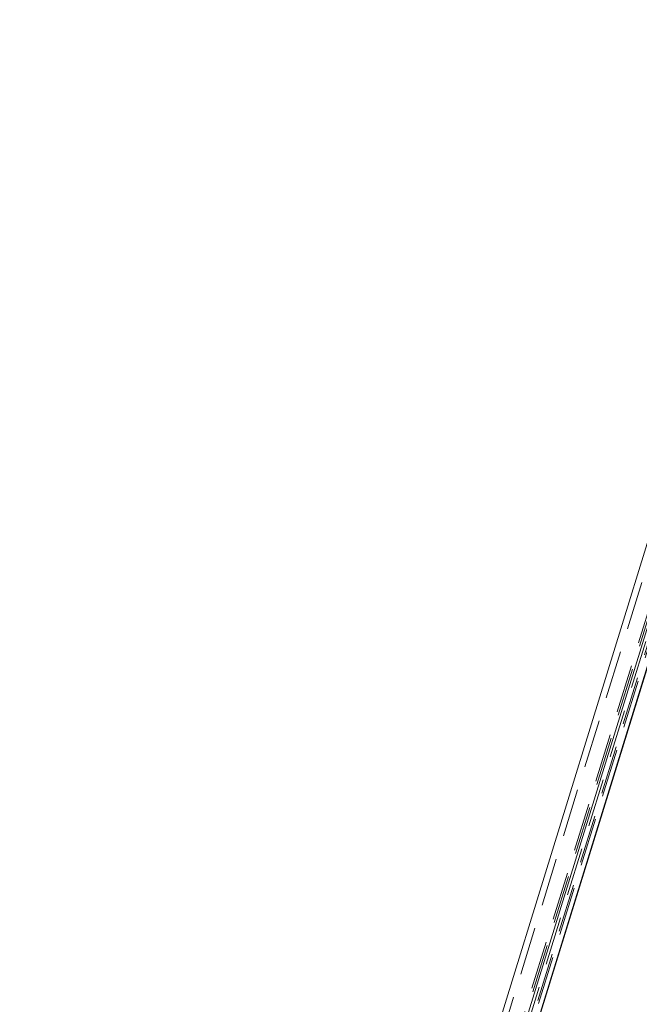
# Model space of a CAD drawing. Header units: millimetres. Extents: x 4497 to 13960, y 12291 to 16372.
# Tile 49 of 217: x 5904 to 5969, y 14135 to 14239. Entities that reach past the tile are written whole.
import ezdxf

# ---------------------------------------------------------------- set-up
doc = ezdxf.new("R2010")
doc.units = ezdxf.units.MM
doc.header["$LTSCALE"] = 0.8
doc.linetypes.add('HIDDEN', pattern=[9.525, 6.35, -3.175])
doc.layers.get('0').update_dxf_attribs({"linetype": 'CONTINUOUS', "lineweight": 0})
doc.layers.add('3', color=5, linetype='HIDDEN', lineweight=0)

msp = doc.modelspace()

# ---------------------------------------------------------------- linework, layer by layer
for p, q in [((5906.526, 13968.965), (5989.784, 14238.39)), ((5905.103, 13960.15), (5989.547, 14233.409)), ((5907.288, 13967.411), (5989.107, 14232.175)), ((5976.503, 14204.355), (5924.371, 14035.653))]:
    msp.add_line(p, q)
at = {"layer": '3'}
for p, q in [((5990.116, 14238.51), (5904.09, 13960.15)), ((5903.868, 13961.728), (5988.2, 14234.625)), ((5904.49, 13960.461), (5989.213, 14234.625)), ((5906.218, 13968.654), (5988.036, 14233.419)), ((5906.828, 13967.411), (5988.646, 14232.175)), ((5925.193, 14036.02), (5977.116, 14204.044))]:
    msp.add_line(p, q, dxfattribs=at)

doc.saveas('drawing.dxf')
